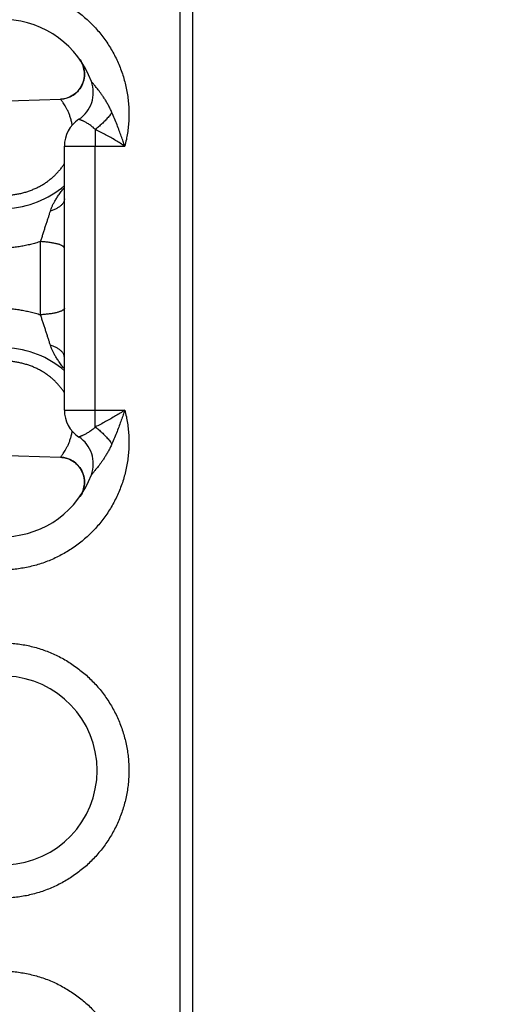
# Model space of a CAD drawing. Header units: inches. Extents: x 0 to 34, y 0 to 22.
# Tile 28 of 109: x 16.244 to 16.828, y 6.351 to 7.536. Entities that reach past the tile are written whole.
import ezdxf

# ---------------------------------------------------------------- set-up
doc = ezdxf.new("R2010")
doc.units = ezdxf.units.IN
doc.header["$LTSCALE"] = 1.87
doc.header["$MEASUREMENT"] = 0
doc.layers.get('0').update_dxf_attribs({"linetype": 'CONTINUOUS'})
doc.layers.add('DIMENSIONS', color=7, linetype='CONTINUOUS')
doc.styles.get("Standard").update_dxf_attribs({"font": 'txt', "width": 0.8})
doc.dimstyles.new('DIMSTYLE_1', dxfattribs={"dimtxt": 0.125, "dimasz": 0.18, "dimexe": 0.18, "dimexo": 0.0625, "dimgap": 0.09, "dimtad": 0, "dimtih": 1, "dimtoh": 1, "dimdec": 3, "dimzin": 4, "dimdsep": 46, "dimtxsty": 'STANDARD', "dimblk": '_FILLED', "dimblk1": '_FILLED', "dimblk2": '_FILLED', "dimcen": 0.09, "dimadec": 0, "dimazin": 0, "dimtp": 0.01, "dimtm": 0.01, "dimtfac": 1, "dimtdec": 3, "dimtofl": 0, "dimtmove": 0, "dimatfit": 3, "dimldrblk": '_FILLED', "dimfxl": 1, "dimtolj": 1, "dimtzin": 4, "dimarcsym": 0})

# ---------------------------------------------------------------- blocks, each defined once
blk = doc.blocks.new('_FILLED')
at = {"color": 0, "linetype": 'BYBLOCK'}
blk.add_solid([(0, 0), (-1, 0.1736), (-1, -0.1736)], dxfattribs=at)
blk = doc.blocks.new('*D0')
at = {"layer": 'DIMENSIONS', "color": 2, "linetype": 'CONTINUOUS'}
for p, q in [((15.2748, 7.0115), (15.2748, 4.6151)), ((26.0648, 5.4211), (26.0648, 4.6151)), ((15.2748, 4.7401), (19.3869, 4.7401)), ((26.0648, 4.7401), (21.0369, 4.7401))]:
    blk.add_line(p, q, dxfattribs=at)
at = {"layer": 'DIMENSIONS', "color": 2, "linetype": 'CONTINUOUS', "xscale": 0.18, "yscale": 0.18, "zscale": 0.18, "rotation": 180}
blk.add_blockref('_FILLED', (15.2748, 4.7401), dxfattribs=at)
at = {"layer": 'DIMENSIONS', "color": 2, "linetype": 'CONTINUOUS', "xscale": 0.18, "yscale": 0.18, "zscale": 0.18}
blk.add_blockref('_FILLED', (26.0648, 4.7401), dxfattribs=at)
at = {"layer": 'DIMENSIONS', "color": 2, "linetype": 'CONTINUOUS', "width": 0.8}
for s, p in [('[', (20.1744, 4.6776)), (']', (20.8744, 4.6776)), ('10.790', (19.4494, 4.6776)), ('274.07', (20.2744, 4.6776))]:
    blk.add_text(s, height=0.125, dxfattribs=at).set_placement(p)

msp = doc.modelspace()

# ---------------------------------------------------------------- linework, layer by layer
at = {"color": 7, "linetype": 'CONTINUOUS'}
for p, q in [((16.4368, 5.4901), (16.4368, 9.0401)), ((16.4518, 5.4901), (16.4518, 9.0401)), ((16.3162, 7.4878), (16.3175, 7.4858)), ((15.3037, 7.4061), (16.2927, 7.4406)), ((16.2974, 7.0661), (16.2974, 7.384)), ((16.2974, 7.384), (16.3701, 7.384)), ((16.3343, 7.0661), (16.3343, 7.384)), ((16.2974, 7.0661), (16.3701, 7.0661)), ((15.3037, 7.0441), (16.2927, 7.0095)), ((16.2927, 7.0095), (16.2945, 7.0094)), ((16.3013, 7.0079), (16.3034, 7.0071)), ((16.3034, 7.0071), (16.3055, 7.0061)), ((16.3055, 7.0061), (16.3075, 7.005)), ((16.3075, 7.005), (16.3095, 7.0037)), ((16.3094, 7.0037), (16.3113, 7.0022)), ((16.3112, 7.0022), (16.313, 7.0006)), ((16.3129, 7.0006), (16.3145, 6.9989)), ((16.3145, 6.9989), (16.3159, 6.9971)), ((16.3159, 6.9971), (16.3172, 6.9952)), ((16.3172, 6.9952), (16.3184, 6.9931)), ((16.3183, 6.9932), (16.3193, 6.991)), ((16.3193, 6.9911), (16.3201, 6.9889)), ((16.3201, 6.9889), (16.3208, 6.9866)), ((16.3208, 6.9867), (16.3212, 6.9844)), ((16.3212, 6.9844), (16.3215, 6.9821)), ((16.3215, 6.9821), (16.3216, 6.9797)), ((16.3216, 6.9798), (16.3215, 6.9774)), ((16.3195, 6.9685), (16.3185, 6.9663)), ((16.3203, 6.9707), (16.3195, 6.9684)), ((16.3209, 6.9729), (16.3203, 6.9706)), ((16.3213, 6.9752), (16.3209, 6.9728)), ((16.3215, 6.9775), (16.3213, 6.9751)), ((16.3175, 6.9643), (16.3165, 6.9627)), ((16.3186, 6.9664), (16.3174, 6.9643))]:
    msp.add_line(p, q, dxfattribs=at)
for points in [[(16.3174, 7.4858), (16.3185, 7.4838), (16.3195, 7.4817), (16.3203, 7.4795), (16.3209, 7.4773), (16.3213, 7.475), (16.3215, 7.4727), (16.3216, 7.4704), (16.3215, 7.4681), (16.3212, 7.4658), (16.3208, 7.4635), (16.3201, 7.4613), (16.3193, 7.4591), (16.3184, 7.457), (16.3172, 7.455), (16.3159, 7.453), (16.3145, 7.4512), (16.313, 7.4495), (16.3113, 7.4479), (16.3095, 7.4465), (16.3075, 7.4452), (16.3055, 7.444), (16.3034, 7.443), (16.3013, 7.4422), (16.299, 7.4415), (16.2968, 7.441)], [(16.2968, 7.441), (16.2945, 7.4407), (16.2927, 7.4406)], [(16.2927, 7.0095), (16.2945, 7.0094), (16.2968, 7.0091)], [(16.2968, 7.0091), (16.299, 7.0086), (16.3013, 7.0079), (16.3034, 7.0071)]]:
    msp.add_lwpolyline(points, dxfattribs=at)
for centre, radius, start, end in [((16.2231, 7.4226), 0.1137, 20.1643, 87.5), ((16.2916, 7.4706), 0.03, 271.9987, 34.9402), ((16.2936, 7.4485), 0.0386, 303.3294, 20.1662), ((16.336, 7.384), 0.0386, 123.3294, 180), ((16.2231, 7.4226), 0.1137, 272.5, 310.8422), ((16.2231, 7.0276), 0.1137, 49.1576, 87.5), ((16.336, 7.0661), 0.0386, 180, 236.6706), ((16.2936, 7.0017), 0.0386, 339.8341, 56.6706), ((16.2916, 6.9795), 0.03, 325.0614, 88.002), ((16.2231, 7.0276), 0.1137, 272.5, 339.8358), ((16.2231, 6.6326), 0.1137, 272.5, 87.5)]:
    msp.add_arc(centre, radius, start, end, dxfattribs=at)
for points, knots in [([(16.4516, 8.6738), (16.4516, 8.6462), (16.4516, 8.5421), (16.4516, 8.3651), (16.4516, 8.1451), (16.4516, 7.9322), (16.4516, 7.7229), (16.4516, 7.5146), (16.4516, 7.3062), (16.4516, 7.0978), (16.4516, 6.8897), (16.4516, 6.6817), (16.4516, 6.4739), (16.4516, 6.2664), (16.4516, 6.0594), (16.4516, 5.8523), (16.4516, 5.7143), (16.4516, 5.6452)], [0, 0, 0, 0, 0.027325, 0.103118, 0.175357, 0.245239, 0.313962, 0.382665, 0.451608, 0.520406, 0.589054, 0.65776, 0.726443, 0.79492, 0.863243, 0.931555, 1, 1, 1, 1]), ([(16.228, 7.5761), (16.2307, 7.576), (16.2361, 7.5756), (16.244, 7.5746), (16.252, 7.5732), (16.2598, 7.5714), (16.2676, 7.5692), (16.2752, 7.5666), (16.2827, 7.5636), (16.29, 7.5601), (16.2971, 7.5564), (16.304, 7.5522), (16.3107, 7.5477), (16.3171, 7.5428), (16.3233, 7.5377), (16.3292, 7.5322), (16.3348, 7.5264), (16.34, 7.5203), (16.345, 7.5139), (16.3496, 7.5073), (16.3539, 7.5005), (16.3578, 7.4934), (16.3613, 7.4862), (16.3644, 7.4788), (16.3672, 7.4712), (16.3695, 7.4635), (16.3715, 7.4557), (16.373, 7.4478), (16.3741, 7.4398), (16.3748, 7.4318), (16.3751, 7.4237), (16.3749, 7.4157), (16.3744, 7.4077), (16.3734, 7.3997), (16.372, 7.3918), (16.3708, 7.3866), (16.3701, 7.384)], [0, 0, 0, 0, 0.029338, 0.058743, 0.088189, 0.117648, 0.147096, 0.176532, 0.205967, 0.235401, 0.264828, 0.294252, 0.323685, 0.353128, 0.382562, 0.411981, 0.4414, 0.470831, 0.500261, 0.52968, 0.559094, 0.588512, 0.617933, 0.647351, 0.676764, 0.706173, 0.735584, 0.764999, 0.794415, 0.82382, 0.853216, 0.882626, 0.912052, 0.941454, 0.970784, 1, 1, 1, 1]), ([(16.3545, 7.4246), (16.3539, 7.4261), (16.3526, 7.429), (16.3504, 7.4331), (16.3481, 7.4372), (16.3458, 7.4409), (16.3434, 7.4444), (16.3412, 7.4476), (16.3392, 7.4503), (16.3374, 7.4527), (16.3358, 7.4546), (16.3344, 7.4563), (16.3333, 7.4576), (16.3324, 7.4587), (16.3317, 7.4596), (16.3311, 7.4602), (16.3306, 7.4608), (16.3303, 7.4612), (16.33, 7.4615), (16.3299, 7.4616), (16.3298, 7.4617), (16.3298, 7.4618)], [0, 0, 0, 0, 0.105789, 0.211667, 0.315759, 0.415929, 0.509923, 0.595811, 0.672306, 0.738819, 0.795252, 0.842329, 0.881018, 0.91236, 0.937461, 0.95734, 0.972853, 0.984505, 0.992702, 0.997801, 1, 1, 1, 1]), ([(16.3069, 7.4093), (16.3068, 7.41), (16.3064, 7.4122), (16.3055, 7.4157), (16.3042, 7.42), (16.3027, 7.4239), (16.301, 7.4276), (16.2993, 7.4308), (16.2977, 7.4336), (16.2962, 7.4358), (16.295, 7.4376), (16.294, 7.4389), (16.2933, 7.4398), (16.2929, 7.4403), (16.2927, 7.4406), (16.2927, 7.4406)], [0, 0, 0, 0, 0.061503, 0.190467, 0.317673, 0.440929, 0.557434, 0.663441, 0.755865, 0.83329, 0.895363, 0.942309, 0.974886, 0.993848, 1, 1, 1, 1]), ([(16.3545, 7.4246), (16.3541, 7.424), (16.3531, 7.4226), (16.3515, 7.4205), (16.3499, 7.4185), (16.3481, 7.4165), (16.3463, 7.4146), (16.3445, 7.4127), (16.3426, 7.4108), (16.3406, 7.409), (16.3386, 7.4073), (16.3366, 7.4057), (16.3352, 7.4047), (16.3345, 7.4042)], [0, 0, 0, 0, 0.087472, 0.176684, 0.267301, 0.358973, 0.451345, 0.544054, 0.636738, 0.729032, 0.820576, 0.911014, 1, 1, 1, 1]), ([(16.3701, 7.384), (16.3694, 7.3859), (16.368, 7.3899), (16.3658, 7.3961), (16.3634, 7.4027), (16.3607, 7.4098), (16.3577, 7.4172), (16.3556, 7.4221), (16.3545, 7.4246)], [0, 0, 0, 0, 0.138753, 0.290705, 0.454336, 0.628145, 0.810563, 1, 1, 1, 1]), ([(16.3345, 7.4042), (16.334, 7.4047), (16.3328, 7.4058), (16.331, 7.4074), (16.3291, 7.4088), (16.3272, 7.4101), (16.3254, 7.4112), (16.3237, 7.4123), (16.3221, 7.4131), (16.3206, 7.4139), (16.3192, 7.4145), (16.3181, 7.415), (16.3171, 7.4154), (16.3163, 7.4157), (16.3156, 7.4159), (16.3152, 7.4161), (16.3149, 7.4162), (16.3148, 7.4162), (16.3148, 7.4162)], [0, 0, 0, 0, 0.103648, 0.206765, 0.307841, 0.405342, 0.497846, 0.584173, 0.663381, 0.734756, 0.797827, 0.8523, 0.898051, 0.935112, 0.963669, 0.983894, 0.995957, 1, 1, 1, 1]), ([(16.3345, 7.4042), (16.3345, 7.4034), (16.3345, 7.4018), (16.3344, 7.3994), (16.3344, 7.397), (16.3344, 7.3944), (16.3343, 7.3919), (16.3343, 7.3893), (16.3343, 7.3866), (16.3343, 7.3849), (16.3343, 7.384)], [0, 0, 0, 0, 0.11516, 0.234039, 0.356168, 0.481175, 0.608705, 0.738122, 0.868756, 1, 1, 1, 1]), ([(16.3701, 7.384), (16.3683, 7.3851), (16.3646, 7.3874), (16.359, 7.3909), (16.3531, 7.3943), (16.347, 7.3977), (16.3408, 7.401), (16.3367, 7.4031), (16.3345, 7.4042)], [0, 0, 0, 0, 0.155765, 0.317904, 0.484954, 0.65538, 0.827591, 1, 1, 1, 1]), ([(16.2278, 7.3249), (16.2294, 7.325), (16.2328, 7.3252), (16.2377, 7.3258), (16.2426, 7.3266), (16.2474, 7.3277), (16.2521, 7.3291), (16.2567, 7.3307), (16.2611, 7.3324), (16.2654, 7.3344), (16.2695, 7.3366), (16.2733, 7.3389), (16.277, 7.3414), (16.2805, 7.3441), (16.2838, 7.3469), (16.2869, 7.3498), (16.2898, 7.3529), (16.2925, 7.356), (16.295, 7.3593), (16.2966, 7.3617), (16.2974, 7.3629), (16.2974, 7.363)], [0, 0, 0, 0, 0.060497, 0.120995, 0.181311, 0.241265, 0.300688, 0.359417, 0.417292, 0.474174, 0.530049, 0.584959, 0.638943, 0.692052, 0.744374, 0.795987, 0.846953, 0.897359, 0.947354, 0.997066, 1, 1, 1, 1]), ([(16.2805, 7.3057), (16.2808, 7.3066), (16.2814, 7.3085), (16.2826, 7.3114), (16.2841, 7.3146), (16.2861, 7.3181), (16.2884, 7.3219), (16.2912, 7.326), (16.2942, 7.3302), (16.2964, 7.333), (16.2974, 7.3343)], [0, 0, 0, 0, 0.083119, 0.176868, 0.282595, 0.401564, 0.53493, 0.684253, 0.851327, 1, 1, 1, 1]), ([(16.2974, 7.3204), (16.2974, 7.32), (16.2973, 7.3191), (16.297, 7.3179), (16.2966, 7.3167), (16.2959, 7.3155), (16.2951, 7.3143), (16.2941, 7.3132), (16.2929, 7.312), (16.2916, 7.311), (16.2901, 7.31), (16.2884, 7.309), (16.2866, 7.3081), (16.2847, 7.3072), (16.2826, 7.3064), (16.2812, 7.3059), (16.2805, 7.3057)], [0, 0, 0, 0, 0.052035, 0.104993, 0.15973, 0.216993, 0.277389, 0.34138, 0.409293, 0.48133, 0.557589, 0.638077, 0.722723, 0.811394, 0.903898, 1, 1, 1, 1]), ([(16.2688, 7.2691), (16.2692, 7.2705), (16.2702, 7.2734), (16.2716, 7.2778), (16.273, 7.2823), (16.2744, 7.2868), (16.2759, 7.2911), (16.2772, 7.2953), (16.2785, 7.2991), (16.2795, 7.3025), (16.2802, 7.3047), (16.2805, 7.3057)], [0, 0, 0, 0, 0.115644, 0.236627, 0.360155, 0.483435, 0.603566, 0.717773, 0.823563, 0.918401, 1, 1, 1, 1]), ([(16.2688, 7.2691), (16.2668, 7.2685), (16.2628, 7.2673), (16.2568, 7.2657), (16.2507, 7.2643), (16.2445, 7.2632), (16.2383, 7.2622), (16.232, 7.2615), (16.2256, 7.2609), (16.2212, 7.2607), (16.219, 7.2607)], [0, 0, 0, 0, 0.123134, 0.246683, 0.370475, 0.494344, 0.618356, 0.743323, 0.870212, 1, 1, 1, 1]), ([(16.2974, 7.2611), (16.2974, 7.2613), (16.2973, 7.2617), (16.297, 7.2623), (16.2965, 7.2629), (16.2957, 7.2635), (16.2948, 7.2641), (16.2937, 7.2646), (16.2925, 7.2652), (16.291, 7.2657), (16.2894, 7.2662), (16.2876, 7.2666), (16.2857, 7.267), (16.2836, 7.2674), (16.2814, 7.2678), (16.279, 7.2681), (16.2766, 7.2684), (16.2741, 7.2687), (16.2715, 7.2689), (16.2697, 7.269), (16.2688, 7.2691)], [0, 0, 0, 0, 0.019835, 0.041674, 0.067016, 0.096778, 0.131453, 0.171271, 0.216291, 0.266462, 0.321655, 0.381678, 0.446292, 0.515218, 0.588143, 0.664727, 0.744603, 0.827379, 0.912643, 1, 1, 1, 1]), ([(16.2688, 7.181), (16.2688, 7.1843), (16.2688, 7.1907), (16.2688, 7.2005), (16.2688, 7.2103), (16.2688, 7.2201), (16.2688, 7.23), (16.2688, 7.2398), (16.2688, 7.2496), (16.2688, 7.2594), (16.2688, 7.2659), (16.2688, 7.2691)], [0, 0, 0, 0, 0.109937, 0.220771, 0.332243, 0.444097, 0.556074, 0.667913, 0.779356, 0.890146, 1, 1, 1, 1]), ([(16.219, 7.1895), (16.2211, 7.1894), (16.2253, 7.1892), (16.2316, 7.1887), (16.2378, 7.188), (16.244, 7.187), (16.2502, 7.1859), (16.2563, 7.1845), (16.2626, 7.1829), (16.2667, 7.1817), (16.2688, 7.181)], [0, 0, 0, 0, 0.124142, 0.248005, 0.371689, 0.495296, 0.619095, 0.743884, 0.870556, 1, 1, 1, 1]), ([(16.2974, 7.189), (16.2974, 7.1888), (16.2973, 7.1884), (16.297, 7.1878), (16.2965, 7.1872), (16.2957, 7.1866), (16.2948, 7.1861), (16.2937, 7.1855), (16.2925, 7.185), (16.291, 7.1845), (16.2894, 7.184), (16.2876, 7.1835), (16.2857, 7.1831), (16.2836, 7.1827), (16.2814, 7.1823), (16.279, 7.182), (16.2766, 7.1817), (16.2741, 7.1814), (16.2715, 7.1812), (16.2697, 7.1811), (16.2688, 7.181)], [0, 0, 0, 0, 0.01983, 0.041665, 0.067005, 0.096765, 0.131441, 0.17126, 0.216283, 0.266459, 0.321656, 0.381684, 0.446305, 0.515238, 0.588172, 0.664764, 0.744645, 0.827424, 0.912691, 1, 1, 1, 1]), ([(16.2805, 7.1444), (16.2802, 7.1454), (16.2795, 7.1476), (16.2785, 7.151), (16.2772, 7.1549), (16.2759, 7.159), (16.2745, 7.1634), (16.273, 7.1678), (16.2715, 7.1723), (16.2701, 7.1767), (16.2692, 7.1796), (16.2688, 7.181)], [0, 0, 0, 0, 0.081809, 0.176539, 0.28206, 0.396, 0.516021, 0.639379, 0.763083, 0.884234, 1, 1, 1, 1]), ([(16.2974, 7.1297), (16.2974, 7.1302), (16.2973, 7.131), (16.297, 7.1322), (16.2966, 7.1334), (16.2959, 7.1346), (16.2951, 7.1358), (16.2941, 7.137), (16.2929, 7.1381), (16.2916, 7.1391), (16.2901, 7.1402), (16.2884, 7.1411), (16.2866, 7.1421), (16.2847, 7.1429), (16.2827, 7.1437), (16.2812, 7.1442), (16.2805, 7.1444)], [0, 0, 0, 0, 0.052037, 0.104996, 0.159735, 0.216999, 0.277396, 0.341387, 0.4093, 0.481337, 0.557595, 0.638082, 0.722727, 0.811396, 0.9039, 1, 1, 1, 1]), ([(16.2974, 7.1158), (16.2964, 7.117), (16.2943, 7.1198), (16.2913, 7.124), (16.2884, 7.1282), (16.2861, 7.132), (16.2842, 7.1355), (16.2826, 7.1387), (16.2814, 7.1417), (16.2808, 7.1435), (16.2805, 7.1444)], [0, 0, 0, 0, 0.144864, 0.313822, 0.463613, 0.597237, 0.716659, 0.822866, 0.916918, 1, 1, 1, 1]), ([(16.2974, 7.0872), (16.2974, 7.0872), (16.2966, 7.0884), (16.295, 7.0908), (16.2925, 7.0941), (16.2898, 7.0972), (16.2869, 7.1003), (16.2838, 7.1032), (16.2805, 7.106), (16.2771, 7.1087), (16.2734, 7.1112), (16.2695, 7.1135), (16.2654, 7.1157), (16.2612, 7.1177), (16.2567, 7.1195), (16.2522, 7.121), (16.2474, 7.1224), (16.2426, 7.1235), (16.2377, 7.1243), (16.2328, 7.1249), (16.2294, 7.1251), (16.2278, 7.1252)], [0, 0, 0, 0, 0.002705, 0.05242, 0.102428, 0.152837, 0.203783, 0.25539, 0.307718, 0.360832, 0.414814, 0.469723, 0.525591, 0.582449, 0.640305, 0.699037, 0.758483, 0.818477, 0.878851, 0.93942, 1, 1, 1, 1]), ([(16.3701, 7.0661), (16.3708, 7.0636), (16.372, 7.0584), (16.3734, 7.0504), (16.3744, 7.0425), (16.3749, 7.0344), (16.3751, 7.0264), (16.3748, 7.0183), (16.3741, 7.0103), (16.373, 7.0023), (16.3715, 6.9944), (16.3695, 6.9866), (16.3672, 6.9789), (16.3644, 6.9713), (16.3613, 6.9639), (16.3578, 6.9567), (16.3539, 6.9496), (16.3496, 6.9428), (16.345, 6.9362), (16.34, 6.9298), (16.3348, 6.9238), (16.3292, 6.918), (16.3233, 6.9125), (16.3171, 6.9073), (16.3107, 6.9024), (16.304, 6.8979), (16.2971, 6.8938), (16.29, 6.89), (16.2827, 6.8866), (16.2752, 6.8835), (16.2676, 6.8809), (16.2598, 6.8787), (16.252, 6.8769), (16.244, 6.8755), (16.2361, 6.8745), (16.2307, 6.8741), (16.228, 6.874)], [0, 0, 0, 0, 0.029255, 0.058609, 0.08802, 0.117447, 0.146855, 0.176247, 0.20565, 0.235066, 0.264478, 0.293884, 0.323291, 0.352703, 0.382119, 0.411536, 0.44095, 0.470363, 0.499781, 0.529208, 0.558634, 0.588051, 0.617468, 0.646901, 0.67634, 0.705771, 0.735193, 0.764619, 0.794051, 0.823484, 0.852917, 0.882363, 0.911819, 0.941262, 0.970665, 1, 1, 1, 1]), ([(16.3345, 7.046), (16.3345, 7.0467), (16.3345, 7.0483), (16.3344, 7.0507), (16.3344, 7.0532), (16.3344, 7.0557), (16.3343, 7.0583), (16.3343, 7.0609), (16.3343, 7.0635), (16.3343, 7.0653), (16.3343, 7.0661)], [0, 0, 0, 0, 0.11516, 0.234039, 0.356168, 0.481175, 0.608705, 0.738122, 0.868756, 1, 1, 1, 1]), ([(16.3701, 7.0661), (16.3683, 7.065), (16.3646, 7.0627), (16.359, 7.0593), (16.3531, 7.0558), (16.347, 7.0524), (16.3408, 7.0491), (16.3367, 7.047), (16.3345, 7.046)], [0, 0, 0, 0, 0.155775, 0.317924, 0.484985, 0.655422, 0.827628, 1, 1, 1, 1]), ([(16.3701, 7.0661), (16.3694, 7.0642), (16.368, 7.0603), (16.3658, 7.054), (16.3634, 7.0474), (16.3607, 7.0403), (16.3577, 7.033), (16.3556, 7.028), (16.3545, 7.0255)], [0, 0, 0, 0, 0.138717, 0.290647, 0.454267, 0.628077, 0.810516, 1, 1, 1, 1]), ([(16.2927, 7.0095), (16.2927, 7.0096), (16.2929, 7.0098), (16.2933, 7.0103), (16.294, 7.0112), (16.295, 7.0125), (16.2962, 7.0143), (16.2977, 7.0166), (16.2993, 7.0193), (16.301, 7.0225), (16.3027, 7.0262), (16.3042, 7.0301), (16.3055, 7.0343), (16.3064, 7.0379), (16.3068, 7.0401), (16.3069, 7.0408)], [0, 0, 0, 0, 0.006099, 0.024988, 0.057513, 0.104425, 0.166464, 0.24389, 0.336003, 0.441427, 0.557625, 0.681087, 0.808173, 0.936818, 1, 1, 1, 1]), ([(16.3345, 7.046), (16.334, 7.0454), (16.3328, 7.0443), (16.331, 7.0427), (16.3291, 7.0413), (16.3272, 7.04), (16.3254, 7.0389), (16.3237, 7.0379), (16.3221, 7.037), (16.3206, 7.0363), (16.3192, 7.0357), (16.3181, 7.0352), (16.3171, 7.0348), (16.3163, 7.0344), (16.3156, 7.0342), (16.3152, 7.0341), (16.3149, 7.034), (16.3148, 7.0339), (16.3148, 7.0339)], [0, 0, 0, 0, 0.103634, 0.206738, 0.307797, 0.405285, 0.497784, 0.584109, 0.663319, 0.734696, 0.797755, 0.852205, 0.897944, 0.935012, 0.963592, 0.983852, 0.995944, 1, 1, 1, 1]), ([(16.3345, 7.046), (16.3352, 7.0455), (16.3366, 7.0444), (16.3386, 7.0428), (16.3406, 7.0411), (16.3426, 7.0393), (16.3445, 7.0374), (16.3463, 7.0355), (16.3481, 7.0336), (16.3499, 7.0316), (16.3515, 7.0296), (16.3531, 7.0275), (16.3541, 7.0262), (16.3545, 7.0255)], [0, 0, 0, 0, 0.088986, 0.179424, 0.270968, 0.363262, 0.455946, 0.548655, 0.641027, 0.732699, 0.823316, 0.912528, 1, 1, 1, 1]), ([(16.3545, 7.0255), (16.3539, 7.024), (16.3526, 7.0212), (16.3504, 7.017), (16.3481, 7.013), (16.3457, 7.0092), (16.3434, 7.0057), (16.3412, 7.0026), (16.3392, 6.9998), (16.3374, 6.9975), (16.3358, 6.9955), (16.3344, 6.9939), (16.3333, 6.9925), (16.3324, 6.9914), (16.3317, 6.9906), (16.3311, 6.9899), (16.3306, 6.9893), (16.3303, 6.9889), (16.33, 6.9887), (16.3299, 6.9885), (16.3298, 6.9884), (16.3298, 6.9884)], [0, 0, 0, 0, 0.105749, 0.211669, 0.315844, 0.416067, 0.510078, 0.595978, 0.672476, 0.738979, 0.795345, 0.842328, 0.880972, 0.912309, 0.937437, 0.95735, 0.972895, 0.984562, 0.992739, 0.997809, 1, 1, 1, 1]), ([(16.228, 6.7861), (16.2307, 6.786), (16.236, 6.7856), (16.2439, 6.7847), (16.2517, 6.7833), (16.2595, 6.7815), (16.2672, 6.7793), (16.2747, 6.7768), (16.2821, 6.7738), (16.2893, 6.7705), (16.2964, 6.7668), (16.3032, 6.7627), (16.3098, 6.7583), (16.3162, 6.7535), (16.3224, 6.7485), (16.3282, 6.7431), (16.3338, 6.7374), (16.3391, 6.7315), (16.344, 6.7252), (16.3486, 6.7188), (16.3529, 6.7121), (16.3569, 6.7052), (16.3604, 6.6981), (16.3636, 6.6908), (16.3665, 6.6833), (16.3689, 6.6758), (16.3709, 6.6681), (16.3726, 6.6603), (16.3738, 6.6524), (16.3746, 6.6445), (16.375, 6.6365), (16.375, 6.6286), (16.3746, 6.6206), (16.3738, 6.6127), (16.3726, 6.6048), (16.3709, 6.597), (16.3689, 6.5893), (16.3665, 6.5818), (16.3636, 6.5743), (16.3604, 6.567), (16.3569, 6.5599), (16.3529, 6.553), (16.3486, 6.5463), (16.344, 6.5399), (16.3391, 6.5337), (16.3338, 6.5277), (16.3282, 6.522), (16.3224, 6.5166), (16.3162, 6.5116), (16.3098, 6.5068), (16.3032, 6.5024), (16.2964, 6.4983), (16.2893, 6.4946), (16.2821, 6.4913), (16.2747, 6.4884), (16.2671, 6.4858), (16.2595, 6.4836), (16.2517, 6.4818), (16.2439, 6.4805), (16.236, 6.4795), (16.2307, 6.4791), (16.228, 6.479)], [0, 0, 0, 0, 0.016916, 0.033868, 0.050842, 0.067823, 0.084798, 0.101762, 0.118721, 0.13568, 0.152638, 0.169596, 0.186552, 0.203506, 0.220455, 0.237395, 0.254329, 0.271259, 0.28819, 0.305123, 0.322058, 0.338993, 0.355925, 0.372857, 0.389799, 0.406758, 0.423724, 0.440682, 0.457635, 0.474589, 0.491545, 0.508503, 0.525459, 0.542411, 0.559363, 0.576326, 0.593293, 0.610247, 0.627184, 0.644116, 0.661048, 0.677979, 0.69491, 0.711838, 0.728766, 0.745696, 0.762631, 0.779572, 0.796521, 0.813474, 0.830429, 0.847386, 0.864342, 0.881299, 0.898258, 0.915222, 0.932196, 0.949175, 0.966144, 0.98309, 1, 1, 1, 1]), ([(16.228, 6.3911), (16.2307, 6.391), (16.2361, 6.3906), (16.244, 6.3896), (16.252, 6.3882), (16.2598, 6.3864), (16.2676, 6.3842), (16.2752, 6.3816), (16.2827, 6.3786), (16.29, 6.3752), (16.2971, 6.3714), (16.304, 6.3672), (16.3107, 6.3627), (16.3171, 6.3579), (16.3233, 6.3527), (16.3292, 6.3472), (16.3348, 6.3414), (16.34, 6.3353), (16.345, 6.3289), (16.3496, 6.3223), (16.3539, 6.3155), (16.3578, 6.3085), (16.3613, 6.3012), (16.3644, 6.2938), (16.3672, 6.2862), (16.3695, 6.2785), (16.3715, 6.2707), (16.373, 6.2628), (16.3741, 6.2548), (16.3748, 6.2468), (16.3751, 6.2388), (16.3749, 6.2307), (16.3744, 6.2227), (16.3734, 6.2147), (16.372, 6.2068), (16.3708, 6.2016), (16.3701, 6.199)], [0, 0, 0, 0, 0.029332, 0.058729, 0.088167, 0.117619, 0.14706, 0.176492, 0.205928, 0.235368, 0.2648, 0.294225, 0.323653, 0.353089, 0.382521, 0.411943, 0.441361, 0.470783, 0.500204, 0.529623, 0.559039, 0.588454, 0.617868, 0.647281, 0.676693, 0.7061, 0.735506, 0.764918, 0.79433, 0.823732, 0.853127, 0.882535, 0.91196, 0.941371, 0.97073, 1, 1, 1, 1])]:
    msp.add_open_spline(points, degree=3, knots=knots, dxfattribs=at)

# ---------------------------------------------------------------- dimensions: what is measured, and where the dimension line sits
at = {"layer": 'DIMENSIONS', "color": 2, "linetype": 'CONTINUOUS'}
dim = msp.add_linear_dim(base=(26.0648, 4.7401), p1=(15.2748, 7.0115), p2=(26.0648, 5.4211), dimstyle='DIMSTYLE_1', dxfattribs=at)
dim.commit()
dim.dimension.update_dxf_attribs({"geometry": '*D0', "text_midpoint": (20.2119, 4.7401), "dimtype": 160})

doc.saveas('drawing.dxf')
